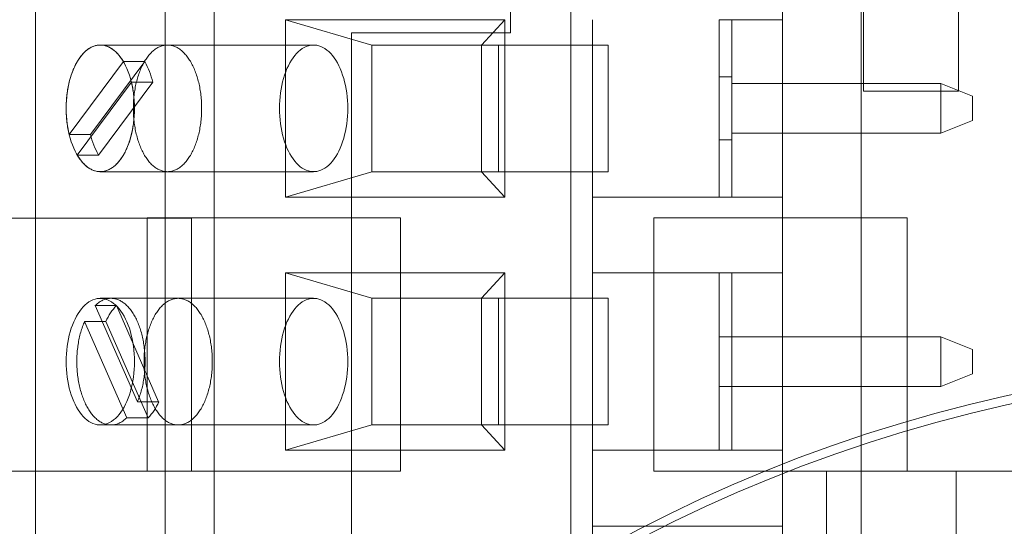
# Model space of a CAD drawing. Header units: inches. Extents: x 1 to 109, y 1 to 85.
# Tile 184 of 256: x 86.29 to 86.938, y 17.545 to 17.879. Entities that reach past the tile are written whole.
import ezdxf

# ---------------------------------------------------------------- set-up
doc = ezdxf.new("R2010")
doc.units = ezdxf.units.IN
doc.header["$MEASUREMENT"] = 0

msp = doc.modelspace()

# ---------------------------------------------------------------- linework, layer by layer
at = {"color": 7, "linetype": 'Continuous', "lineweight": 15, "ltscale": 5}
for p, q in [((86.79222, 18.89369), (86.79222, 14.10202)), ((86.84389, 18.89369), (86.84389, 14.10202)), ((86.84539, 17.83161), (86.84539, 18.83161)), ((86.90789, 17.83161), (86.90789, 18.83161)), ((86.84539, 18.07661), (86.84539, 17.83161)), ((86.30055, 17.90359), (86.30055, 17.40359)), ((86.38595, 17.90359), (86.38595, 17.40359)), ((86.61323, 17.89494), (86.61323, 17.87002)), ((86.41824, 17.88693), (86.41824, 17.40359)), ((86.65279, 17.88693), (86.65279, 17.38693)), ((86.79222, 17.38693), (86.79222, 17.88693)), ((86.522, 17.86193), (86.46508, 17.87859)), ((86.46508, 17.87859), (86.46508, 17.76193)), ((86.60942, 17.87859), (86.46508, 17.87859)), ((86.60942, 17.87859), (86.59417, 17.86193)), ((86.60942, 17.76193), (86.60942, 17.87859)), ((86.66722, 17.87859), (86.66722, 17.76193)), ((86.75055, 17.76193), (86.75055, 17.87859)), ((86.75889, 17.87859), (86.75055, 17.87859)), ((86.75889, 17.87859), (86.75889, 17.76193)), ((86.75889, 17.87859), (86.79222, 17.87859)), ((86.79222, 17.76193), (86.79222, 17.87859)), ((86.50848, 15.37827), (86.50848, 17.87002)), ((86.61323, 17.87002), (86.50848, 17.87002)), ((86.38746, 17.86193), (86.34325, 17.86193)), ((86.4836, 17.86193), (86.34325, 17.86193)), ((86.522, 17.86193), (86.522, 17.77859)), ((86.522, 17.86193), (86.60533, 17.86193)), ((86.59417, 17.86193), (86.522, 17.86193)), ((86.6775, 17.86193), (86.59417, 17.86193)), ((86.59417, 17.77859), (86.59417, 17.86193)), ((86.60533, 17.77859), (86.60533, 17.86193)), ((86.60533, 17.86193), (86.6775, 17.86193)), ((86.6775, 17.86193), (86.6775, 17.77859)), ((86.35842, 17.851), (86.3228, 17.80301)), ((86.37246, 17.851), (86.33683, 17.80301)), ((86.37246, 17.851), (86.35842, 17.851)), ((86.32808, 17.78952), (86.3637, 17.83751)), ((86.34211, 17.78952), (86.37774, 17.83751)), ((86.37774, 17.83751), (86.3637, 17.83751)), ((86.75889, 17.84102), (86.75055, 17.84102)), ((86.75055, 17.7995), (86.75055, 17.84102)), ((86.75889, 17.83651), (86.75889, 17.841)), ((86.75889, 17.80401), (86.75889, 17.83651)), ((86.75889, 17.83651), (86.75889, 17.80401)), ((86.75889, 17.80401), (86.75889, 17.83651)), ((86.75889, 17.83651), (86.89639, 17.83651)), ((86.89639, 17.83651), (86.91722, 17.82818)), ((86.89639, 17.80401), (86.89639, 17.83651)), ((86.84539, 17.83161), (86.90789, 17.83161)), ((86.91722, 17.82818), (86.91722, 17.81234)), ((86.91722, 17.81234), (86.89639, 17.80401)), ((86.75889, 17.80401), (86.75889, 17.79952)), ((86.89639, 17.80401), (86.75889, 17.80401)), ((86.33683, 17.80301), (86.3228, 17.80301)), ((86.75055, 17.7995), (86.75889, 17.7995)), ((86.34211, 17.78952), (86.32808, 17.78952)), ((86.34325, 17.77859), (86.38746, 17.77859)), ((86.34325, 17.77859), (86.4836, 17.77859)), ((86.46508, 17.76193), (86.522, 17.77859)), ((86.60533, 17.77859), (86.522, 17.77859)), ((86.522, 17.77859), (86.59417, 17.77859)), ((86.6775, 17.77859), (86.59417, 17.77859)), ((86.60942, 17.76193), (86.59417, 17.77859)), ((86.6775, 17.77859), (86.60533, 17.77859)), ((86.46508, 17.76193), (86.60942, 17.76193)), ((86.66722, 17.76193), (86.66722, 17.71193)), ((86.79222, 17.76193), (86.66722, 17.76193)), ((86.66722, 17.76193), (86.75055, 17.76193)), ((86.75055, 17.76193), (86.75889, 17.76193)), ((86.75889, 17.76193), (86.79222, 17.76193)), ((86.79222, 17.76193), (86.79222, 17.71193)), ((86.40331, 17.74811), (86.23664, 17.74811)), ((86.37414, 17.74827), (86.54081, 17.74827)), ((86.37414, 17.58161), (86.37414, 17.74827)), ((86.40331, 17.58144), (86.40331, 17.74811)), ((86.54081, 17.74827), (86.54081, 17.58161)), ((86.70748, 17.74827), (86.87414, 17.74827)), ((86.70748, 17.58161), (86.70748, 17.74827)), ((86.87414, 17.74827), (86.87414, 17.58161)), ((86.46508, 17.71193), (86.522, 17.69526)), ((86.60942, 17.71193), (86.46508, 17.71193)), ((86.46508, 17.71193), (86.46508, 17.59526)), ((86.60942, 17.71193), (86.59417, 17.69526)), ((86.60942, 17.59526), (86.60942, 17.71193)), ((86.66722, 17.71193), (86.66722, 17.59526)), ((86.66722, 17.71193), (86.75055, 17.71193)), ((86.79222, 17.71193), (86.66722, 17.71193)), ((86.75889, 17.71193), (86.75055, 17.71193)), ((86.75055, 17.59526), (86.75055, 17.71193)), ((86.75889, 17.71193), (86.75889, 17.59526)), ((86.75889, 17.71193), (86.79222, 17.71193)), ((86.79222, 17.59526), (86.79222, 17.71193)), ((86.4836, 17.69526), (86.34325, 17.69526)), ((86.39448, 17.69526), (86.35027, 17.69526)), ((86.60533, 17.69526), (86.522, 17.69526)), ((86.59417, 17.69526), (86.522, 17.69526)), ((86.522, 17.69526), (86.522, 17.61193)), ((86.6775, 17.69526), (86.59417, 17.69526)), ((86.59417, 17.61193), (86.59417, 17.69526)), ((86.60533, 17.69526), (86.6775, 17.69526)), ((86.60533, 17.61193), (86.60533, 17.69526)), ((86.6775, 17.69526), (86.6775, 17.61193)), ((86.36762, 17.62711), (86.3399, 17.69056)), ((86.35394, 17.69056), (86.3399, 17.69056)), ((86.38165, 17.62711), (86.35394, 17.69056)), ((86.34695, 17.68008), (86.33292, 17.68008)), ((86.33292, 17.68008), (86.36063, 17.61662)), ((86.34695, 17.68008), (86.37467, 17.61662)), ((86.75055, 17.66984), (86.89639, 17.66984)), ((86.75055, 17.66984), (86.75055, 17.63734)), ((86.89639, 17.66984), (86.91722, 17.66151)), ((86.89639, 17.63734), (86.89639, 17.66984)), ((86.91722, 17.66151), (86.91722, 17.64568)), ((86.91722, 17.64568), (86.89639, 17.63734)), ((86.89639, 17.63734), (86.75055, 17.63734)), ((86.38165, 17.62711), (86.36762, 17.62711)), ((86.37467, 17.61662), (86.36063, 17.61662)), ((86.34325, 17.61193), (86.4836, 17.61193)), ((86.35027, 17.61193), (86.39448, 17.61193)), ((86.46508, 17.59526), (86.522, 17.61193)), ((86.60533, 17.61193), (86.522, 17.61193)), ((86.522, 17.61193), (86.59417, 17.61193)), ((86.59417, 17.61193), (86.6775, 17.61193)), ((86.59417, 17.61193), (86.60942, 17.59526)), ((86.6775, 17.61193), (86.60533, 17.61193)), ((86.46508, 17.59526), (86.60942, 17.59526)), ((86.66722, 17.59526), (86.66722, 17.54526)), ((86.79222, 17.59526), (86.66722, 17.59526)), ((86.66722, 17.59526), (86.75055, 17.59526)), ((86.75055, 17.59526), (86.75889, 17.59526)), ((86.75889, 17.59526), (86.79222, 17.59526)), ((86.79222, 17.59526), (86.79222, 17.54526)), ((86.23664, 17.58144), (86.40331, 17.58144)), ((86.54081, 17.58161), (86.37414, 17.58161)), ((86.87414, 17.58161), (86.70748, 17.58161)), ((86.82105, 17.58161), (86.93874, 17.58161)), ((86.82105, 17.58161), (86.82105, 17.08161)), ((86.90645, 17.58161), (86.82105, 17.58161)), ((87.09631, 17.58161), (86.90645, 17.58161)), ((86.90645, 17.58161), (86.90645, 17.08161)), ((86.66722, 17.54526), (86.66722, 17.42859)), ((86.79222, 17.54526), (86.66722, 17.54526)), ((86.66722, 17.54526), (86.75055, 17.54526))]:
    msp.add_line(p, q, dxfattribs=at)
at = {"color": 7, "linetype": 'Continuous', "lineweight": 15, "ltscale": 5, "flags": 128}
for points in [[(86.3228, 17.80301), (86.32256, 17.80399), (86.32234, 17.80499), (86.32214, 17.80599), (86.32195, 17.80701), (86.32177, 17.80804), (86.3216, 17.80907), (86.32146, 17.81011), (86.32132, 17.81116), (86.3212, 17.81221), (86.3211, 17.81327), (86.32101, 17.81433), (86.32093, 17.8154), (86.32087, 17.81647), (86.32083, 17.81754), (86.3208, 17.81862), (86.32078, 17.8197), (86.32078, 17.82077), (86.3208, 17.82185), (86.32082, 17.82292), (86.32087, 17.824), (86.32093, 17.82507), (86.321, 17.82614), (86.32109, 17.8272), (86.3212, 17.82826), (86.32132, 17.82931), (86.32145, 17.83036), (86.3216, 17.8314), (86.32176, 17.83243), (86.32194, 17.83346), (86.32213, 17.83448), (86.32233, 17.83548), (86.32255, 17.83648), (86.32278, 17.83747), (86.32303, 17.83844), (86.32329, 17.8394), (86.32356, 17.84035), (86.32385, 17.84129), (86.32415, 17.84221), (86.32446, 17.84312), (86.32479, 17.84401), (86.32512, 17.84489), (86.32547, 17.84575), (86.32584, 17.84659), (86.32621, 17.84742), (86.32659, 17.84823), (86.32699, 17.84901), (86.32739, 17.84978), (86.32781, 17.85053), (86.32824, 17.85126), (86.32867, 17.85197), (86.32912, 17.85266), (86.32958, 17.85333), (86.33004, 17.85397), (86.33052, 17.85459), (86.331, 17.85519), (86.33149, 17.85576), (86.33199, 17.85632), (86.33249, 17.85684), (86.33301, 17.85735), (86.33353, 17.85782), (86.33405, 17.85828), (86.33459, 17.85871), (86.33513, 17.85911), (86.33567, 17.85948), (86.33622, 17.85983), (86.33677, 17.86016), (86.33733, 17.86046), (86.33789, 17.86073), (86.33846, 17.86097), (86.33903, 17.86118), (86.3396, 17.86137), (86.34017, 17.86153), (86.34075, 17.86167), (86.34133, 17.86177), (86.34191, 17.86185), (86.34249, 17.8619), (86.34307, 17.86193), (86.34365, 17.86192), (86.34423, 17.86189), (86.34481, 17.86183), (86.34539, 17.86174), (86.34596, 17.86162), (86.34654, 17.86148), (86.34711, 17.86131), (86.34768, 17.86111), (86.34825, 17.86088), (86.34881, 17.86063), (86.34937, 17.86035), (86.34993, 17.86004), (86.35048, 17.85971), (86.35103, 17.85935), (86.35157, 17.85896), (86.35211, 17.85855), (86.35264, 17.85812), (86.35316, 17.85765), (86.35368, 17.85717), (86.35419, 17.85665), (86.3547, 17.85612), (86.35519, 17.85556), (86.35568, 17.85497), (86.35616, 17.85437), (86.35663, 17.85374), (86.35709, 17.85308), (86.35754, 17.85241), (86.35799, 17.85171), (86.35842, 17.851)], [(86.32078, 17.82026), (86.32082, 17.82283), (86.32095, 17.82538), (86.32116, 17.82792), (86.32146, 17.83042), (86.32184, 17.83289), (86.3223, 17.83531), (86.32284, 17.83768), (86.32345, 17.83997), (86.32414, 17.84219), (86.32491, 17.84433), (86.32574, 17.84638), (86.32664, 17.84833), (86.32761, 17.85017), (86.32863, 17.8519), (86.32971, 17.85351), (86.33084, 17.85499), (86.33201, 17.85634), (86.33323, 17.85756), (86.33449, 17.85863), (86.33578, 17.85956), (86.3371, 17.86034), (86.33844, 17.86096), (86.3398, 17.86143), (86.34118, 17.86175), (86.34256, 17.86191), (86.34394, 17.86191), (86.34532, 17.86175), (86.3467, 17.86143), (86.34806, 17.86096), (86.3494, 17.86034), (86.35072, 17.85956), (86.35201, 17.85863), (86.35327, 17.85756), (86.35449, 17.85634), (86.35566, 17.85499), (86.35679, 17.85351), (86.35787, 17.8519), (86.35889, 17.85017), (86.35986, 17.84833), (86.36076, 17.84638), (86.36159, 17.84433), (86.36236, 17.84219), (86.36305, 17.83997), (86.36366, 17.83768), (86.3642, 17.83531), (86.36466, 17.83289), (86.36504, 17.83042), (86.36534, 17.82792), (86.36555, 17.82538), (86.36568, 17.82283), (86.36572, 17.82026), (86.36568, 17.8177), (86.36555, 17.81514), (86.36534, 17.8126), (86.36504, 17.8101), (86.36466, 17.80763), (86.3642, 17.80521), (86.36366, 17.80285), (86.36305, 17.80055), (86.36236, 17.79833), (86.36159, 17.79619), (86.36076, 17.79414), (86.35986, 17.79219), (86.35889, 17.79035), (86.35787, 17.78862), (86.35679, 17.78701), (86.35566, 17.78553), (86.35449, 17.78418), (86.35327, 17.78296), (86.35201, 17.78189), (86.35072, 17.78096), (86.3494, 17.78018), (86.34806, 17.77956), (86.3467, 17.77909), (86.34532, 17.77877), (86.34394, 17.77861), (86.34256, 17.77861), (86.34118, 17.77877), (86.3398, 17.77909), (86.33844, 17.77956), (86.3371, 17.78018), (86.33578, 17.78096), (86.33449, 17.78189), (86.33323, 17.78296), (86.33201, 17.78418), (86.33084, 17.78553), (86.32971, 17.78701), (86.32863, 17.78862), (86.32761, 17.79035), (86.32664, 17.79219), (86.32574, 17.79414), (86.32491, 17.79619), (86.32414, 17.79833), (86.32345, 17.80055), (86.32284, 17.80285), (86.3223, 17.80521), (86.32184, 17.80763), (86.32146, 17.8101), (86.32116, 17.8126), (86.32095, 17.81514), (86.32082, 17.8177), (86.32078, 17.82026)], [(86.40067, 17.78655), (86.40019, 17.78592), (86.3997, 17.78532), (86.3992, 17.78473), (86.3987, 17.78418), (86.39818, 17.78364), (86.39766, 17.78313), (86.39713, 17.78265), (86.3966, 17.7822), (86.39606, 17.78177), (86.39551, 17.78136), (86.39496, 17.78098), (86.3944, 17.78063), (86.39384, 17.78031), (86.39328, 17.78001), (86.39271, 17.77974), (86.39213, 17.7795), (86.39156, 17.77929), (86.39098, 17.77911), (86.39039, 17.77895), (86.38981, 17.77882), (86.38922, 17.77872), (86.38864, 17.77865), (86.38805, 17.77861), (86.38746, 17.77859), (86.38687, 17.77861), (86.38628, 17.77865), (86.3857, 17.77872), (86.38511, 17.77882), (86.38453, 17.77895), (86.38395, 17.77911), (86.38337, 17.77929), (86.38279, 17.7795), (86.38221, 17.77974), (86.38164, 17.78001), (86.38108, 17.78031), (86.38052, 17.78063), (86.37996, 17.78098), (86.37941, 17.78136), (86.37886, 17.78177), (86.37832, 17.7822), (86.37779, 17.78265), (86.37726, 17.78313), (86.37674, 17.78364), (86.37623, 17.78418), (86.37572, 17.78473), (86.37522, 17.78532), (86.37473, 17.78592), (86.37425, 17.78655), (86.37378, 17.7872), (86.37332, 17.78788), (86.37287, 17.78858), (86.37242, 17.7893), (86.37199, 17.79004), (86.37157, 17.7908), (86.37116, 17.79158), (86.37076, 17.79238), (86.37037, 17.7932), (86.37, 17.79404), (86.36963, 17.7949), (86.36928, 17.79577), (86.36894, 17.79666), (86.36861, 17.79757), (86.3683, 17.79849), (86.368, 17.79943), (86.36771, 17.80038), (86.36744, 17.80134), (86.36718, 17.80232), (86.36693, 17.80331), (86.3667, 17.80432), (86.36648, 17.80533), (86.36628, 17.80635), (86.36609, 17.80738), (86.36591, 17.80843), (86.36576, 17.80948), (86.36561, 17.81053), (86.36548, 17.8116), (86.36537, 17.81267), (86.36527, 17.81374), (86.36518, 17.81482), (86.36511, 17.8159), (86.36506, 17.81699), (86.36502, 17.81808), (86.365, 17.81917), (86.36499, 17.82026), (86.365, 17.82135), (86.36502, 17.82244), (86.36506, 17.82353), (86.36511, 17.82462), (86.36518, 17.8257), (86.36527, 17.82678), (86.36537, 17.82785), (86.36548, 17.82892), (86.36561, 17.82999), (86.36576, 17.83104), (86.36591, 17.83209), (86.36609, 17.83314), (86.36628, 17.83417), (86.36648, 17.83519), (86.3667, 17.83621), (86.36693, 17.83721), (86.36718, 17.8382), (86.36744, 17.83918), (86.36771, 17.84014), (86.368, 17.84109), (86.3683, 17.84203), (86.36861, 17.84295), (86.36894, 17.84386), (86.36928, 17.84475), (86.36963, 17.84563), (86.37, 17.84648), (86.37037, 17.84732), (86.37076, 17.84814), (86.37116, 17.84894), (86.37157, 17.84972), (86.37199, 17.85048), (86.37242, 17.85122), (86.37287, 17.85194), (86.37332, 17.85264), (86.37378, 17.85332), (86.37425, 17.85397), (86.37473, 17.8546), (86.37522, 17.8552), (86.37572, 17.85579), (86.37623, 17.85634), (86.37674, 17.85688), (86.37726, 17.85739), (86.37779, 17.85787), (86.37832, 17.85832), (86.37886, 17.85876), (86.37941, 17.85916), (86.37996, 17.85954), (86.38052, 17.85989), (86.38108, 17.86021), (86.38164, 17.86051), (86.38221, 17.86078), (86.38279, 17.86102), (86.38337, 17.86123), (86.38395, 17.86141), (86.38453, 17.86157), (86.38511, 17.8617), (86.3857, 17.8618), (86.38628, 17.86187), (86.38687, 17.86191), (86.38746, 17.86193), (86.38805, 17.86191), (86.38864, 17.86187), (86.38922, 17.8618), (86.38981, 17.8617), (86.39039, 17.86157), (86.39098, 17.86141), (86.39156, 17.86123), (86.39213, 17.86102), (86.39271, 17.86078), (86.39328, 17.86051), (86.39384, 17.86021), (86.3944, 17.85989), (86.39496, 17.85954), (86.39551, 17.85916), (86.39606, 17.85876), (86.3966, 17.85832), (86.39713, 17.85787), (86.39766, 17.85739), (86.39818, 17.85688), (86.3987, 17.85634), (86.3992, 17.85579), (86.3997, 17.8552), (86.40019, 17.8546), (86.40067, 17.85397), (86.40114, 17.85332), (86.4016, 17.85264), (86.40205, 17.85194), (86.4025, 17.85122), (86.40293, 17.85048), (86.40335, 17.84972), (86.40376, 17.84894), (86.40416, 17.84814), (86.40455, 17.84732), (86.40492, 17.84648), (86.40529, 17.84563), (86.40564, 17.84475), (86.40598, 17.84386), (86.40631, 17.84295), (86.40662, 17.84203), (86.40692, 17.84109), (86.40721, 17.84014), (86.40748, 17.83918), (86.40774, 17.8382), (86.40799, 17.83721), (86.40822, 17.83621), (86.40844, 17.83519), (86.40864, 17.83417), (86.40883, 17.83314), (86.40901, 17.83209), (86.40917, 17.83104), (86.40931, 17.82999), (86.40944, 17.82892), (86.40956, 17.82785), (86.40966, 17.82678), (86.40974, 17.8257), (86.40981, 17.82462), (86.40986, 17.82353), (86.4099, 17.82244), (86.40992, 17.82135), (86.40993, 17.82026), (86.40992, 17.81917), (86.4099, 17.81808), (86.40986, 17.81699), (86.40981, 17.8159), (86.40974, 17.81482), (86.40966, 17.81374), (86.40956, 17.81267), (86.40944, 17.8116), (86.40931, 17.81053), (86.40917, 17.80948), (86.40901, 17.80843), (86.40883, 17.80738), (86.40864, 17.80635), (86.40844, 17.80533), (86.40822, 17.80432), (86.40799, 17.80331), (86.40774, 17.80232), (86.40748, 17.80134), (86.40721, 17.80038), (86.40692, 17.79943), (86.40662, 17.79849), (86.40631, 17.79757), (86.40598, 17.79666), (86.40564, 17.79577), (86.40529, 17.7949), (86.40492, 17.79404), (86.40455, 17.7932), (86.40416, 17.79238), (86.40376, 17.79158), (86.40335, 17.7908), (86.40293, 17.79004), (86.4025, 17.7893), (86.40205, 17.78858), (86.4016, 17.78788), (86.40114, 17.7872), (86.40067, 17.78655)], [(86.46113, 17.82026), (86.46117, 17.8177), (86.4613, 17.81514), (86.46151, 17.8126), (86.46181, 17.8101), (86.46219, 17.80763), (86.46265, 17.80521), (86.46319, 17.80285), (86.4638, 17.80055), (86.4645, 17.79833), (86.46526, 17.79619), (86.46609, 17.79414), (86.46699, 17.79219), (86.46796, 17.79035), (86.46898, 17.78862), (86.47006, 17.78701), (86.47119, 17.78553), (86.47237, 17.78418), (86.47358, 17.78296), (86.47484, 17.78189), (86.47613, 17.78096), (86.47745, 17.78018), (86.47879, 17.77956), (86.48015, 17.77909), (86.48153, 17.77877), (86.48291, 17.77861), (86.48429, 17.77861), (86.48567, 17.77877), (86.48705, 17.77909), (86.48841, 17.77956), (86.48975, 17.78018), (86.49107, 17.78096), (86.49236, 17.78189), (86.49362, 17.78296), (86.49484, 17.78418), (86.49601, 17.78553), (86.49714, 17.78701), (86.49822, 17.78862), (86.49924, 17.79035), (86.50021, 17.79219), (86.50111, 17.79414), (86.50194, 17.79619), (86.50271, 17.79833), (86.5034, 17.80055), (86.50402, 17.80285), (86.50456, 17.80521), (86.50501, 17.80763), (86.50539, 17.8101), (86.50569, 17.8126), (86.5059, 17.81514), (86.50603, 17.8177), (86.50607, 17.82026), (86.50603, 17.82283), (86.5059, 17.82538), (86.50569, 17.82792), (86.50539, 17.83042), (86.50501, 17.83289), (86.50456, 17.83531), (86.50402, 17.83768), (86.5034, 17.83997), (86.50271, 17.84219), (86.50194, 17.84433), (86.50111, 17.84638), (86.50021, 17.84833), (86.49924, 17.85017), (86.49822, 17.8519), (86.49714, 17.85351), (86.49601, 17.85499), (86.49484, 17.85634), (86.49362, 17.85756), (86.49236, 17.85863), (86.49107, 17.85956), (86.48975, 17.86034), (86.48841, 17.86096), (86.48705, 17.86143), (86.48567, 17.86175), (86.48429, 17.86191), (86.48291, 17.86191), (86.48153, 17.86175), (86.48015, 17.86143), (86.47879, 17.86096), (86.47745, 17.86034), (86.47613, 17.85956), (86.47484, 17.85863), (86.47358, 17.85756), (86.47237, 17.85634), (86.47119, 17.85499), (86.47006, 17.85351), (86.46898, 17.8519), (86.46796, 17.85017), (86.46699, 17.84833), (86.46609, 17.84638), (86.46526, 17.84433), (86.4645, 17.84219), (86.4638, 17.83997), (86.46319, 17.83768), (86.46265, 17.83531), (86.46219, 17.83289), (86.46181, 17.83042), (86.46151, 17.82792), (86.4613, 17.82538), (86.46117, 17.82283), (86.46113, 17.82026)], [(86.3637, 17.83751), (86.36394, 17.83653), (86.36416, 17.83553), (86.36436, 17.83453), (86.36456, 17.83351), (86.36473, 17.83248), (86.3649, 17.83145), (86.36504, 17.83041), (86.36518, 17.82936), (86.3653, 17.82831), (86.3654, 17.82725), (86.36549, 17.82619), (86.36557, 17.82512), (86.36563, 17.82405), (86.36567, 17.82298), (86.3657, 17.8219), (86.36572, 17.82082), (86.36572, 17.81975), (86.36571, 17.81867), (86.36568, 17.8176), (86.36563, 17.81652), (86.36557, 17.81545), (86.3655, 17.81438), (86.36541, 17.81332), (86.3653, 17.81226), (86.36518, 17.81121), (86.36505, 17.81016), (86.3649, 17.80912), (86.36474, 17.80809), (86.36456, 17.80706), (86.36437, 17.80604), (86.36417, 17.80504), (86.36395, 17.80404), (86.36372, 17.80305), (86.36347, 17.80208), (86.36321, 17.80112), (86.36294, 17.80017), (86.36265, 17.79923), (86.36235, 17.79831), (86.36204, 17.7974), (86.36171, 17.79651), (86.36138, 17.79563), (86.36103, 17.79477), (86.36067, 17.79393), (86.36029, 17.7931), (86.35991, 17.7923), (86.35951, 17.79151), (86.35911, 17.79074), (86.35869, 17.78999), (86.35826, 17.78926), (86.35783, 17.78855), (86.35738, 17.78786), (86.35692, 17.7872), (86.35646, 17.78655), (86.35598, 17.78593), (86.3555, 17.78533), (86.35501, 17.78476), (86.35451, 17.7842), (86.35401, 17.78368), (86.35349, 17.78317), (86.35297, 17.7827), (86.35245, 17.78224), (86.35191, 17.78181), (86.35137, 17.78141), (86.35083, 17.78104), (86.35028, 17.78069), (86.34973, 17.78036), (86.34917, 17.78007), (86.34861, 17.7798), (86.34804, 17.77955), (86.34747, 17.77934), (86.3469, 17.77915), (86.34633, 17.77899), (86.34575, 17.77885), (86.34517, 17.77875), (86.34459, 17.77867), (86.34401, 17.77862), (86.34343, 17.77859), (86.34285, 17.7786), (86.34227, 17.77863), (86.34169, 17.77869), (86.34112, 17.77878), (86.34054, 17.7789), (86.33996, 17.77904), (86.33939, 17.77921), (86.33882, 17.77941), (86.33825, 17.77964), (86.33769, 17.77989), (86.33713, 17.78017), (86.33657, 17.78048), (86.33602, 17.78081), (86.33547, 17.78117), (86.33493, 17.78156), (86.33439, 17.78197), (86.33386, 17.78241), (86.33334, 17.78287), (86.33282, 17.78335), (86.33231, 17.78387), (86.3318, 17.7844), (86.33131, 17.78496), (86.33082, 17.78555), (86.33034, 17.78615), (86.32987, 17.78678), (86.32941, 17.78744), (86.32896, 17.78811), (86.32851, 17.78881), (86.32808, 17.78952)], [(86.32078, 17.65359), (86.32082, 17.65616), (86.32095, 17.65871), (86.32116, 17.66125), (86.32146, 17.66376), (86.32184, 17.66622), (86.3223, 17.66865), (86.32284, 17.67101), (86.32345, 17.67331), (86.32414, 17.67553), (86.32491, 17.67767), (86.32574, 17.67972), (86.32664, 17.68166), (86.32761, 17.68351), (86.32863, 17.68524), (86.32971, 17.68684), (86.33084, 17.68833), (86.33201, 17.68968), (86.33323, 17.69089), (86.33449, 17.69196), (86.33578, 17.69289), (86.3371, 17.69367), (86.33844, 17.6943), (86.3398, 17.69477), (86.34118, 17.69508), (86.34256, 17.69524), (86.34394, 17.69524), (86.34532, 17.69508), (86.3467, 17.69477), (86.34806, 17.6943), (86.3494, 17.69367), (86.35072, 17.69289), (86.35201, 17.69196), (86.35327, 17.69089), (86.35449, 17.68968), (86.35566, 17.68833), (86.35679, 17.68684), (86.35787, 17.68524), (86.35889, 17.68351), (86.35986, 17.68166), (86.36076, 17.67972), (86.36159, 17.67767), (86.36236, 17.67553), (86.36305, 17.67331), (86.36366, 17.67101), (86.3642, 17.66865), (86.36466, 17.66622), (86.36504, 17.66376), (86.36534, 17.66125), (86.36555, 17.65871), (86.36568, 17.65616), (86.36572, 17.65359), (86.36568, 17.65103), (86.36555, 17.64847), (86.36534, 17.64594), (86.36504, 17.64343), (86.36466, 17.64096), (86.3642, 17.63854), (86.36366, 17.63618), (86.36305, 17.63388), (86.36236, 17.63166), (86.36159, 17.62952), (86.36076, 17.62747), (86.35986, 17.62552), (86.35889, 17.62368), (86.35787, 17.62195), (86.35679, 17.62034), (86.35566, 17.61886), (86.35449, 17.61751), (86.35327, 17.6163), (86.35201, 17.61522), (86.35072, 17.6143), (86.3494, 17.61352), (86.34806, 17.61289), (86.3467, 17.61242), (86.34532, 17.6121), (86.34394, 17.61195), (86.34256, 17.61195), (86.34118, 17.6121), (86.3398, 17.61242), (86.33844, 17.61289), (86.3371, 17.61352), (86.33578, 17.6143), (86.33449, 17.61522), (86.33323, 17.6163), (86.33201, 17.61751), (86.33084, 17.61886), (86.32971, 17.62034), (86.32863, 17.62195), (86.32761, 17.62368), (86.32664, 17.62552), (86.32574, 17.62747), (86.32491, 17.62952), (86.32414, 17.63166), (86.32345, 17.63388), (86.32284, 17.63618), (86.3223, 17.63854), (86.32184, 17.64096), (86.32146, 17.64343), (86.32116, 17.64594), (86.32095, 17.64847), (86.32082, 17.65103), (86.32078, 17.65359)], [(86.3399, 17.69056), (86.34042, 17.69105), (86.34095, 17.69151), (86.34148, 17.69194), (86.34202, 17.69235), (86.34256, 17.69273), (86.34311, 17.69309), (86.34366, 17.69342), (86.34422, 17.69372), (86.34478, 17.694), (86.34534, 17.69425), (86.34591, 17.69447), (86.34648, 17.69466), (86.34706, 17.69483), (86.34763, 17.69497), (86.34821, 17.69509), (86.34879, 17.69517), (86.34937, 17.69523), (86.34995, 17.69526), (86.35053, 17.69526), (86.35111, 17.69523), (86.35169, 17.69518), (86.35227, 17.69509), (86.35285, 17.69499), (86.35342, 17.69485), (86.354, 17.69468), (86.35457, 17.69449), (86.35513, 17.69427), (86.3557, 17.69402), (86.35626, 17.69375), (86.35682, 17.69345), (86.35737, 17.69312), (86.35792, 17.69277), (86.35846, 17.69239), (86.359, 17.69198), (86.35953, 17.69155), (86.36006, 17.6911), (86.36058, 17.69061), (86.36109, 17.69011), (86.3616, 17.68958), (86.36209, 17.68902), (86.36258, 17.68844), (86.36307, 17.68784), (86.36354, 17.68722), (86.364, 17.68657), (86.36446, 17.6859), (86.3649, 17.68521), (86.36534, 17.6845), (86.36576, 17.68377), (86.36618, 17.68302), (86.36658, 17.68224), (86.36698, 17.68145), (86.36736, 17.68064), (86.36773, 17.67982), (86.36809, 17.67897), (86.36844, 17.67811), (86.36877, 17.67723), (86.3691, 17.67633), (86.36941, 17.67542), (86.36971, 17.6745), (86.36999, 17.67356), (86.37026, 17.67261), (86.37052, 17.67165), (86.37077, 17.67067), (86.371, 17.66968), (86.37121, 17.66868), (86.37142, 17.66768), (86.37161, 17.66666), (86.37178, 17.66563), (86.37194, 17.6646), (86.37209, 17.66356), (86.37222, 17.66251), (86.37234, 17.66145), (86.37244, 17.66039), (86.37253, 17.65933), (86.3726, 17.65826), (86.37266, 17.65719), (86.3727, 17.65612), (86.37273, 17.65504), (86.37274, 17.65396), (86.37274, 17.65289), (86.37272, 17.65181), (86.37269, 17.65074), (86.37264, 17.64966), (86.37258, 17.64859), (86.3725, 17.64753), (86.37241, 17.64646), (86.3723, 17.6454), (86.37218, 17.64435), (86.37204, 17.64331), (86.37189, 17.64227), (86.37173, 17.64123), (86.37155, 17.64021), (86.37135, 17.63919), (86.37115, 17.63819), (86.37093, 17.63719), (86.37069, 17.63621), (86.37044, 17.63524), (86.37018, 17.63428), (86.3699, 17.63333), (86.36961, 17.6324), (86.36931, 17.63148), (86.369, 17.63057), (86.36867, 17.62968), (86.36833, 17.62881), (86.36798, 17.62795), (86.36762, 17.62711)], [(86.37701, 17.62737), (86.37665, 17.62823), (86.3763, 17.6291), (86.37596, 17.62999), (86.37563, 17.6309), (86.37532, 17.63182), (86.37502, 17.63276), (86.37473, 17.63371), (86.37446, 17.63468), (86.3742, 17.63566), (86.37395, 17.63665), (86.37372, 17.63765), (86.3735, 17.63866), (86.3733, 17.63968), (86.37311, 17.64072), (86.37293, 17.64176), (86.37277, 17.64281), (86.37263, 17.64387), (86.3725, 17.64493), (86.37238, 17.646), (86.37228, 17.64708), (86.3722, 17.64816), (86.37213, 17.64924), (86.37208, 17.65032), (86.37204, 17.65141), (86.37201, 17.6525), (86.37201, 17.65359), (86.37201, 17.65468), (86.37204, 17.65577), (86.37208, 17.65686), (86.37213, 17.65795), (86.3722, 17.65903), (86.37228, 17.66011), (86.37238, 17.66119), (86.3725, 17.66226), (86.37263, 17.66332), (86.37277, 17.66438), (86.37293, 17.66543), (86.37311, 17.66647), (86.3733, 17.6675), (86.3735, 17.66853), (86.37372, 17.66954), (86.37395, 17.67054), (86.3742, 17.67153), (86.37446, 17.67251), (86.37473, 17.67348), (86.37502, 17.67443), (86.37532, 17.67536), (86.37563, 17.67629), (86.37596, 17.67719), (86.3763, 17.67808), (86.37665, 17.67896), (86.37701, 17.67982), (86.37739, 17.68065), (86.37778, 17.68147), (86.37818, 17.68228), (86.37859, 17.68306), (86.37901, 17.68382), (86.37944, 17.68456), (86.37988, 17.68528), (86.38034, 17.68597), (86.3808, 17.68665), (86.38127, 17.6873), (86.38175, 17.68793), (86.38224, 17.68854), (86.38274, 17.68912), (86.38324, 17.68968), (86.38376, 17.69021), (86.38428, 17.69072), (86.3848, 17.6912), (86.38534, 17.69166), (86.38588, 17.69209), (86.38643, 17.69249), (86.38698, 17.69287), (86.38753, 17.69322), (86.3881, 17.69354), (86.38866, 17.69384), (86.38923, 17.69411), (86.38981, 17.69435), (86.39038, 17.69456), (86.39096, 17.69475), (86.39155, 17.6949), (86.39213, 17.69503), (86.39272, 17.69513), (86.3933, 17.6952), (86.39389, 17.69525), (86.39448, 17.69526), (86.39507, 17.69525), (86.39565, 17.6952), (86.39624, 17.69513), (86.39683, 17.69503), (86.39741, 17.6949), (86.39799, 17.69475), (86.39857, 17.69456), (86.39915, 17.69435), (86.39972, 17.69411), (86.40029, 17.69384), (86.40086, 17.69354), (86.40142, 17.69322), (86.40198, 17.69287), (86.40253, 17.69249), (86.40308, 17.69209), (86.40362, 17.69166), (86.40415, 17.6912), (86.40468, 17.69072), (86.4052, 17.69021), (86.40571, 17.68968), (86.40622, 17.68912), (86.40672, 17.68854), (86.40721, 17.68793), (86.40769, 17.6873), (86.40816, 17.68665), (86.40862, 17.68597), (86.40907, 17.68528), (86.40951, 17.68456), (86.40995, 17.68382), (86.41037, 17.68306), (86.41078, 17.68228), (86.41118, 17.68147), (86.41157, 17.68065), (86.41194, 17.67982), (86.41231, 17.67896), (86.41266, 17.67808), (86.413, 17.67719), (86.41332, 17.67629), (86.41364, 17.67536), (86.41394, 17.67443), (86.41423, 17.67348), (86.4145, 17.67251), (86.41476, 17.67153), (86.41501, 17.67054), (86.41524, 17.66954), (86.41546, 17.66853), (86.41566, 17.6675), (86.41585, 17.66647), (86.41602, 17.66543), (86.41618, 17.66438), (86.41633, 17.66332), (86.41646, 17.66226), (86.41657, 17.66119), (86.41667, 17.66011), (86.41676, 17.65903), (86.41683, 17.65795), (86.41688, 17.65686), (86.41692, 17.65577), (86.41694, 17.65468), (86.41695, 17.65359), (86.41694, 17.6525), (86.41692, 17.65141), (86.41688, 17.65032), (86.41683, 17.64924), (86.41676, 17.64816), (86.41667, 17.64708), (86.41657, 17.646), (86.41646, 17.64493), (86.41633, 17.64387), (86.41618, 17.64281), (86.41602, 17.64176), (86.41585, 17.64072), (86.41566, 17.63968), (86.41546, 17.63866), (86.41524, 17.63765), (86.41501, 17.63665), (86.41476, 17.63566), (86.4145, 17.63468), (86.41423, 17.63371), (86.41394, 17.63276), (86.41364, 17.63182), (86.41332, 17.6309), (86.413, 17.62999), (86.41266, 17.6291), (86.41231, 17.62823), (86.41194, 17.62737), (86.41157, 17.62653), (86.41118, 17.62571), (86.41078, 17.62491), (86.41037, 17.62413), (86.40995, 17.62337), (86.40951, 17.62263), (86.40907, 17.62191), (86.40862, 17.62121), (86.40816, 17.62054), (86.40769, 17.61988), (86.40721, 17.61926), (86.40672, 17.61865), (86.40622, 17.61807), (86.40571, 17.61751), (86.4052, 17.61698), (86.40468, 17.61647), (86.40415, 17.61599), (86.40362, 17.61553), (86.40308, 17.6151), (86.40253, 17.61469), (86.40198, 17.61432), (86.40142, 17.61397), (86.40086, 17.61364), (86.40029, 17.61335), (86.39972, 17.61308), (86.39915, 17.61284), (86.39857, 17.61262), (86.39799, 17.61244), (86.39741, 17.61228), (86.39683, 17.61216), (86.39624, 17.61206), (86.39565, 17.61198), (86.39507, 17.61194), (86.39448, 17.61193), (86.39389, 17.61194), (86.3933, 17.61198), (86.39272, 17.61206), (86.39213, 17.61216), (86.39155, 17.61228), (86.39096, 17.61244), (86.39038, 17.61262), (86.38981, 17.61284), (86.38923, 17.61308), (86.38866, 17.61335), (86.3881, 17.61364), (86.38753, 17.61397), (86.38698, 17.61432), (86.38643, 17.61469), (86.38588, 17.6151), (86.38534, 17.61553), (86.3848, 17.61599), (86.38428, 17.61647), (86.38376, 17.61698), (86.38324, 17.61751), (86.38274, 17.61807), (86.38224, 17.61865), (86.38175, 17.61926), (86.38127, 17.61988), (86.3808, 17.62054), (86.38034, 17.62121), (86.37988, 17.62191), (86.37944, 17.62263), (86.37901, 17.62337), (86.37859, 17.62413), (86.37818, 17.62491), (86.37778, 17.62571), (86.37739, 17.62653), (86.37701, 17.62737)], [(86.46113, 17.65359), (86.46117, 17.65103), (86.4613, 17.64847), (86.46151, 17.64594), (86.46181, 17.64343), (86.46219, 17.64096), (86.46265, 17.63854), (86.46319, 17.63618), (86.4638, 17.63388), (86.4645, 17.63166), (86.46526, 17.62952), (86.46609, 17.62747), (86.46699, 17.62552), (86.46796, 17.62368), (86.46898, 17.62195), (86.47006, 17.62034), (86.47119, 17.61886), (86.47237, 17.61751), (86.47358, 17.6163), (86.47484, 17.61522), (86.47613, 17.6143), (86.47745, 17.61352), (86.47879, 17.61289), (86.48015, 17.61242), (86.48153, 17.6121), (86.48291, 17.61195), (86.48429, 17.61195), (86.48567, 17.6121), (86.48705, 17.61242), (86.48841, 17.61289), (86.48975, 17.61352), (86.49107, 17.6143), (86.49236, 17.61522), (86.49362, 17.6163), (86.49484, 17.61751), (86.49601, 17.61886), (86.49714, 17.62034), (86.49822, 17.62195), (86.49924, 17.62368), (86.50021, 17.62552), (86.50111, 17.62747), (86.50194, 17.62952), (86.50271, 17.63166), (86.5034, 17.63388), (86.50402, 17.63618), (86.50456, 17.63854), (86.50501, 17.64096), (86.50539, 17.64343), (86.50569, 17.64594), (86.5059, 17.64847), (86.50603, 17.65103), (86.50607, 17.65359), (86.50603, 17.65616), (86.5059, 17.65871), (86.50569, 17.66125), (86.50539, 17.66376), (86.50501, 17.66622), (86.50456, 17.66865), (86.50402, 17.67101), (86.5034, 17.67331), (86.50271, 17.67553), (86.50194, 17.67767), (86.50111, 17.67972), (86.50021, 17.68166), (86.49924, 17.68351), (86.49822, 17.68524), (86.49714, 17.68684), (86.49601, 17.68833), (86.49484, 17.68968), (86.49362, 17.69089), (86.49236, 17.69196), (86.49107, 17.69289), (86.48975, 17.69367), (86.48841, 17.6943), (86.48705, 17.69477), (86.48567, 17.69508), (86.48429, 17.69524), (86.48291, 17.69524), (86.48153, 17.69508), (86.48015, 17.69477), (86.47879, 17.6943), (86.47745, 17.69367), (86.47613, 17.69289), (86.47484, 17.69196), (86.47358, 17.69089), (86.47237, 17.68968), (86.47119, 17.68833), (86.47006, 17.68684), (86.46898, 17.68524), (86.46796, 17.68351), (86.46699, 17.68166), (86.46609, 17.67972), (86.46526, 17.67767), (86.4645, 17.67553), (86.4638, 17.67331), (86.46319, 17.67101), (86.46265, 17.66865), (86.46219, 17.66622), (86.46181, 17.66376), (86.46151, 17.66125), (86.4613, 17.65871), (86.46117, 17.65616), (86.46113, 17.65359)], [(86.36063, 17.61662), (86.36011, 17.61614), (86.35959, 17.61568), (86.35906, 17.61525), (86.35852, 17.61484), (86.35798, 17.61445), (86.35743, 17.6141), (86.35688, 17.61377), (86.35632, 17.61347), (86.35576, 17.61319), (86.35519, 17.61294), (86.35462, 17.61272), (86.35405, 17.61252), (86.35348, 17.61235), (86.3529, 17.61221), (86.35233, 17.6121), (86.35175, 17.61202), (86.35117, 17.61196), (86.35059, 17.61193), (86.35001, 17.61193), (86.34943, 17.61196), (86.34885, 17.61201), (86.34827, 17.61209), (86.34769, 17.6122), (86.34711, 17.61234), (86.34654, 17.6125), (86.34597, 17.6127), (86.3454, 17.61292), (86.34484, 17.61316), (86.34427, 17.61344), (86.34372, 17.61374), (86.34316, 17.61406), (86.34261, 17.61442), (86.34207, 17.6148), (86.34153, 17.6152), (86.341, 17.61563), (86.34048, 17.61609), (86.33996, 17.61657), (86.33944, 17.61708), (86.33894, 17.61761), (86.33844, 17.61816), (86.33795, 17.61874), (86.33747, 17.61934), (86.337, 17.61997), (86.33653, 17.62062), (86.33608, 17.62128), (86.33563, 17.62197), (86.3352, 17.62269), (86.33477, 17.62342), (86.33436, 17.62417), (86.33395, 17.62494), (86.33356, 17.62573), (86.33318, 17.62654), (86.3328, 17.62737), (86.33244, 17.62822), (86.3321, 17.62908), (86.33176, 17.62996), (86.33144, 17.63085), (86.33113, 17.63176), (86.33083, 17.63269), (86.33055, 17.63362), (86.33027, 17.63458), (86.33002, 17.63554), (86.32977, 17.63652), (86.32954, 17.6375), (86.32932, 17.6385), (86.32912, 17.63951), (86.32893, 17.64053), (86.32875, 17.64156), (86.32859, 17.64259), (86.32845, 17.64363), (86.32832, 17.64468), (86.3282, 17.64573), (86.3281, 17.64679), (86.32801, 17.64786), (86.32794, 17.64893), (86.32788, 17.65), (86.32784, 17.65107), (86.32781, 17.65215), (86.3278, 17.65322), (86.3278, 17.6543), (86.32782, 17.65538), (86.32785, 17.65645), (86.3279, 17.65752), (86.32796, 17.65859), (86.32804, 17.65966), (86.32813, 17.66072), (86.32823, 17.66178), (86.32836, 17.66284), (86.32849, 17.66388), (86.32864, 17.66492), (86.32881, 17.66595), (86.32899, 17.66698), (86.32918, 17.66799), (86.32939, 17.669), (86.32961, 17.66999), (86.32985, 17.67098), (86.33009, 17.67195), (86.33036, 17.67291), (86.33063, 17.67386), (86.33092, 17.67479), (86.33122, 17.67571), (86.33154, 17.67662), (86.33187, 17.67751), (86.3322, 17.67838), (86.33256, 17.67924), (86.33292, 17.68008)]]:
    msp.add_lwpolyline(points, dxfattribs=at)
at = {"color": 7, "linetype": 'Continuous', "lineweight": 15, "ltscale": 25}
for centre, radius, start, end in [((86.32903, 17.82621), 0.05, 13.07079, 29.72307), ((86.38554, 17.81431), 0.05, 193.07079, 209.72307), ((86.37785, 17.66707), 0.03352, 135.50213, 157.17093), ((87.15356, 16.66477), 0.98958, 3.13776, 176.86224), ((87.15356, 16.66477), 0.98958, 3.13776, 176.86224), ((87.15356, 16.66477), 0.98375, 3.15638, 176.84362), ((87.15356, 16.66477), 0.98375, 3.15638, 176.84362), ((86.35076, 17.64012), 0.03352, 315.50213, 337.17093)]:
    msp.add_arc(centre, radius, start, end, dxfattribs=at)

doc.saveas('drawing.dxf')
